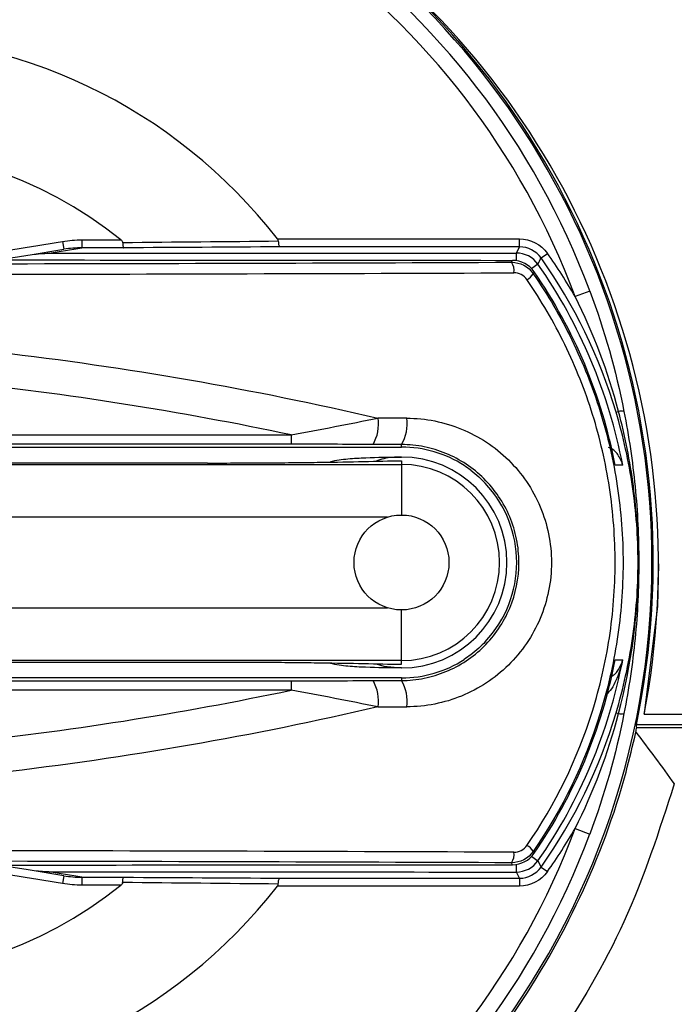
# Model space of a CAD drawing. Header units: millimetres. Extents: x 15440 to 16422, y 10215 to 11289.
# Tile 70 of 143: x 15970 to 15982, y 10688 to 10706. Entities that reach past the tile are written whole.
import ezdxf

# ---------------------------------------------------------------- set-up
doc = ezdxf.new("R2010")
doc.units = ezdxf.units.MM

msp = doc.modelspace()

# ---------------------------------------------------------------- linework, layer by layer
at = {"color": 7, "linetype": 'Continuous', "lineweight": 25}
for p, q in [((15970.868, 10702.177), (15970.893, 10702.029)), ((15971.236, 10702.208), (15971.236, 10702.058)), ((15971.236, 10702.208), (15971.975, 10702.208)), ((15974.944, 10702.226), (15979.536, 10702.226)), ((15979.536, 10702.076), (15974.986, 10702.076)), ((15979.475, 10701.959), (15979.536, 10702.076)), ((15979.536, 10702.076), (15979.536, 10702.226)), ((15972.028, 10702.058), (15971.236, 10702.058)), ((15979.475, 10701.814), (15979.475, 10701.959)), ((15979.944, 10701.865), (15980.066, 10701.952)), ((15979.383, 10701.783), (15979.402, 10701.82)), ((15979.885, 10701.746), (15979.766, 10701.663)), ((15979.814, 10701.603), (15979.796, 10701.567)), ((15980.87, 10701.238), (15980.589, 10701.134)), ((15981.367, 10698.941), (15981.415, 10698.955)), ((15964.911, 10698.279), (15977.297, 10698.279)), ((15977.297, 10698.279), (15977.297, 10698.328)), ((15973.619, 10697.977), (15962.611, 10697.977)), ((15977.297, 10698.09), (15977.297, 10698.09)), ((15977.297, 10698.021), (15977.297, 10697.951)), ((15962.637, 10697.951), (15977.297, 10697.951)), ((15977.297, 10697.951), (15977.297, 10696.991)), ((15977.033, 10696.951), (15962.646, 10696.951)), ((15962.646, 10695.23), (15977.033, 10695.23)), ((15977.297, 10694.23), (15977.297, 10695.191)), ((15977.297, 10694.23), (15962.637, 10694.23)), ((15977.297, 10694.16), (15977.297, 10694.23)), ((15962.611, 10694.204), (15973.619, 10694.204)), ((15977.297, 10694.091), (15977.297, 10694.091)), ((15977.297, 10693.902), (15964.911, 10693.902)), ((15977.297, 10693.902), (15977.297, 10693.853)), ((15981.367, 10693.24), (15981.415, 10693.226)), ((15981.9, 10693.215), (15981.9, 10693.229)), ((15981.9, 10693.215), (15988.5, 10693.215)), ((15988.501, 10693.014), (15981.752, 10693.014)), ((15981.759, 10692.962), (15988.516, 10692.962)), ((15980.589, 10691.047), (15980.87, 10690.943)), ((15979.766, 10690.518), (15979.885, 10690.435)), ((15979.402, 10690.361), (15979.383, 10690.398)), ((15979.475, 10690.222), (15979.475, 10690.367)), ((15979.885, 10690.435), (15979.944, 10690.316)), ((15979.944, 10690.316), (15980.066, 10690.229)), ((15970.893, 10690.152), (15970.868, 10690.004)), ((15971.236, 10690.123), (15972.028, 10690.123)), ((15971.236, 10690.123), (15971.236, 10689.973)), ((15979.536, 10690.105), (15979.475, 10690.222)), ((15971.975, 10689.973), (15971.236, 10689.973)), ((15979.536, 10689.955), (15974.944, 10689.955)), ((15974.986, 10690.105), (15979.536, 10690.105)), ((15979.536, 10690.105), (15979.536, 10689.955))]:
    msp.add_line(p, q, dxfattribs=at)
at = {"color": 7, "linetype": 'Continuous', "lineweight": 25, "flags": 128}
for points in [[(15981.493, 10697.934), (15981.475, 10697.934), (15981.404, 10697.935), (15981.35, 10697.935)], [(15982.171, 10696.064), (15982.15, 10695.264), (15981.9, 10693.229)], [(15981.35, 10694.246), (15981.368, 10694.246), (15981.439, 10694.247), (15981.493, 10694.247)], [(15976.815, 10694.171), (15976.959, 10694.123), (15977.289, 10694.091), (15977.29, 10694.091), (15977.29, 10694.091)], [(15979.796, 10690.614), (15979.796, 10690.613), (15979.814, 10690.578)]]:
    msp.add_lwpolyline(points, dxfattribs=at)
at = {"color": 7, "linetype": 'Continuous', "lineweight": 25}
msp.add_circle((15977.297, 10696.091), 0.9, dxfattribs=at)
for centre, radius, start, end in [((15967.052, 10695.902), 22.704, 349.8278, 105.3827), ((15967.052, 10695.936), 21.669, 352.1105, 103.3049), ((15967.173, 10696.045), 14.997, 349.1195, 109.3852), ((15967.047, 10696.091), 14.75, 20.4268, 156.6273), ((15967.047, 10696.091), 14.45, 20.4268, 156.1122), ((15967.047, 10696.091), 15, 0, 68.0385), ((15967.047, 10696.1), 15.025, 348.1496, 54.2473), ((15967.047, 10696.091), 10, 37.8444, 144.5175), ((15967.047, 10696.091), 7.855, 51.1494, 133.7407), ((15962.408, 10751.304), 49.85, 277.5754, 279.7704), ((15962.408, 10751.304), 50, 279.0713, 279.7704), ((15962.408, 10753.303), 52, 279.0752, 279.7747), ((15979.475, 10701.459), 0.5, 34.9735, 89.9904), ((15971.797, 10696.091), 10.135, 29.8409, 35.3307), ((15979.162, 10701.629), 0.269, 350.3113, 35.0165), ((15979.402, 10701.32), 0.5, 34.5232, 89.9903), ((15938.086, 10722.386), 46.617, 333.7207, 333.8836), ((15971.797, 10696.091), 9.869, 10.7653, 34.9639), ((15971.797, 10696.091), 9.985, 16.5862, 35.3307), ((15979.522, 10701.736), 0.322, 298.6286, 328.1906), ((15971.797, 10696.091), 9.729, 10.9301, 34.5135), ((15981.467, 10698.758), 0.204, 76.0846, 104.9746), ((15976.098, 10698.714), 0.763, 329.6987, 8.6855), ((15976.664, 10698.713), 0.741, 328.6807, 8.9143), ((15987.444, 10698.488), 12.241, 179.8912, 180.7269), ((15977.297, 10696.091), 2.189, 57.0837, 90), ((15977.291, 10698.088), 0.00268, 90.8615, 99.8187), ((15977.297, 10696.091), 2, 270, 90), ((15977.297, 10696.091), 2, 270, 90), ((15977.297, 10696.091), 1.86, 270, 90), ((15977.297, 10696.091), 2.185, 316.5153, 43.4847), ((15967.047, 10696.091), 15, 202.9606, 0), ((15977.297, 10696.091), 2.189, 270, 302.9163), ((15971.797, 10696.091), 9.729, 325.4865, 349.0699), ((15971.797, 10696.091), 9.869, 325.0361, 349.2347), ((15977.291, 10694.093), 0.00268, 260.1813, 269.1384), ((15987.444, 10693.694), 12.241, 179.2731, 180.1088), ((15976.098, 10693.467), 0.763, 351.3145, 30.3013), ((15976.664, 10693.468), 0.741, 351.0857, 31.3193), ((15971.797, 10696.091), 9.985, 324.6693, 343.4138), ((15981.467, 10693.423), 0.204, 255.0254, 283.9154), ((15967.047, 10696.091), 14.75, 203.3727, 339.5732), ((15967.047, 10696.091), 14.45, 203.8878, 339.5732), ((15971.797, 10696.091), 10.135, 324.6693, 330.1591), ((15979.522, 10690.445), 0.322, 31.8094, 61.3714), ((15979.162, 10690.553), 0.269, 324.9835, 9.6887), ((15979.402, 10690.861), 0.5, 270.0097, 325.4768), ((15967.047, 10696.091), 7.855, 226.2593, 308.8506), ((15979.475, 10690.722), 0.5, 270.0096, 325.0265), ((15967.047, 10696.091), 10, 215.4825, 322.1556), ((15962.408, 10640.877), 49.85, 80.2296, 82.4246), ((15962.408, 10640.877), 50, 80.2296, 80.9287), ((15962.408, 10638.878), 52, 80.2253, 80.9248)]:
    msp.add_arc(centre, radius, start, end, dxfattribs=at)
for centre, major_axis, ratio, start_param, end_param in [((15962.297, 10703.077), (76.05, 0), 0.017455, 4.803872, 4.938987), ((15962.297, 10702.877), (76.25, 0), 0.017409, 4.803872, 4.938987), ((15962.297, 10697.531), (76.25, 0), 0.017341, 1.371458, 1.378744), ((15962.297, 10697.032), (75.75, 0), 0.017455, 1.371458, 1.378744), ((15962.297, 10695.15), (75.75, 0), 0.017455, 4.904442, 4.911727), ((15962.297, 10694.65), (76.25, 0), 0.017341, 4.904442, 4.911727), ((15967.047, 10695.855), (0, 14.995), 0.999876, 4.512309, 4.518242), ((15967.047, 10690.846), (0, 15.745), 0.942907, 4.847144, 4.8505), ((15962.297, 10689.304), (76.25, 0), 0.017409, 1.344198, 1.479314), ((15962.297, 10689.104), (76.05, 0), 0.017455, 1.344198, 1.479314)]:
    msp.add_ellipse(centre, major_axis=major_axis, ratio=ratio, start_param=start_param, end_param=end_param, dxfattribs=at)
for points in [[(15970.868, 10702.177), (15970.99, 10702.198), (15971.113, 10702.208), (15971.236, 10702.208)], [(15972.007, 10702.159), (15973.004, 10702.168), (15973.986, 10702.178), (15974.96, 10702.187)], [(15974.986, 10702.076), (15974.01, 10702.069), (15973.026, 10702.063), (15972.028, 10702.058)], [(15979.536, 10702.226), (15979.744, 10702.226), (15979.945, 10702.122), (15980.066, 10701.952)], [(15979.944, 10701.865), (15979.851, 10701.996), (15979.696, 10702.076), (15979.536, 10702.076)], [(15970.291, 10701.929), (15970.397, 10701.946), (15970.503, 10701.954), (15970.61, 10701.954)], [(15970.61, 10701.954), (15973.565, 10701.954), (15976.52, 10701.959), (15979.475, 10701.959)], [(15971.236, 10702.058), (15971.121, 10702.058), (15971.007, 10702.048), (15970.893, 10702.029)], [(15969.781, 10701.829), (15972.988, 10701.824), (15976.195, 10701.82), (15979.402, 10701.82)], [(15979.383, 10701.783), (15979.546, 10701.784), (15979.703, 10701.702), (15979.796, 10701.567)], [(15979.677, 10701.454), (15979.62, 10701.535), (15979.525, 10701.584), (15979.428, 10701.583)], [(15981.415, 10698.955), (15981.215, 10699.708), (15980.938, 10700.438), (15980.589, 10701.134)], [(15980.87, 10701.238), (15981.147, 10700.495), (15981.363, 10699.732), (15981.516, 10698.956)], [(15977.297, 10698.09), (15977.295, 10698.09), (15977.292, 10698.09), (15977.29, 10698.09)], [(15977.291, 10698.09), (15977.293, 10698.09), (15977.295, 10698.09), (15977.297, 10698.09)], [(15978.612, 10697.841), (15978.572, 10697.871), (15978.53, 10697.9), (15978.487, 10697.928)], [(15978.883, 10694.587), (15978.813, 10694.511), (15978.72, 10694.423), (15978.612, 10694.341)], [(15978.612, 10694.341), (15978.572, 10694.31), (15978.53, 10694.281), (15978.487, 10694.253)], [(15977.29, 10694.091), (15977.292, 10694.091), (15977.295, 10694.091), (15977.297, 10694.091)], [(15977.297, 10694.091), (15977.295, 10694.091), (15977.293, 10694.091), (15977.291, 10694.091)], [(15980.589, 10691.047), (15980.938, 10691.743), (15981.215, 10692.473), (15981.415, 10693.226)], [(15981.516, 10693.225), (15981.363, 10692.45), (15981.147, 10691.686), (15980.87, 10690.943)], [(15979.428, 10690.598), (15979.525, 10690.597), (15979.62, 10690.646), (15979.677, 10690.727)], [(15979.796, 10690.614), (15979.703, 10690.479), (15979.546, 10690.398), (15979.383, 10690.398)], [(15969.781, 10690.352), (15972.988, 10690.357), (15976.195, 10690.361), (15979.402, 10690.361)], [(15979.536, 10690.105), (15979.696, 10690.105), (15979.851, 10690.185), (15979.944, 10690.316)], [(15970.61, 10690.227), (15970.503, 10690.227), (15970.397, 10690.235), (15970.291, 10690.252)], [(15970.61, 10690.227), (15973.565, 10690.227), (15976.52, 10690.222), (15979.475, 10690.222)], [(15970.893, 10690.152), (15971.007, 10690.133), (15971.121, 10690.123), (15971.236, 10690.123)], [(15972.028, 10690.123), (15973.026, 10690.118), (15974.01, 10690.112), (15974.986, 10690.105)], [(15980.066, 10690.229), (15979.945, 10690.059), (15979.744, 10689.955), (15979.536, 10689.955)], [(15971.236, 10689.973), (15971.113, 10689.973), (15970.99, 10689.983), (15970.868, 10690.004)], [(15974.96, 10689.994), (15973.986, 10690.003), (15973.004, 10690.013), (15972.007, 10690.022)]]:
    msp.add_open_spline(points, degree=3, dxfattribs=at)
for points, knots in [([(15971.975, 10702.208), (15971.981, 10702.203), (15971.987, 10702.198), (15971.992, 10702.192), (15971.998, 10702.186), (15972.002, 10702.179), (15972.005, 10702.171), (15972.006, 10702.167), (15972.007, 10702.163), (15972.007, 10702.159)], [0, 0, 0, 0, 0.00002396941, 0.00002396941, 0.00002396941, 0.00004840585, 0.00004840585, 0.00004840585, 0.00006118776, 0.00006118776, 0.00006118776, 0.00006118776]), ([(15972.007, 10702.159), (15972.008, 10702.143), (15972.009, 10702.128), (15972.011, 10702.115), (15972.013, 10702.102), (15972.014, 10702.091), (15972.016, 10702.082), (15972.019, 10702.073), (15972.021, 10702.066), (15972.023, 10702.062), (15972.025, 10702.06), (15972.026, 10702.059), (15972.027, 10702.058), (15972.027, 10702.058), (15972.028, 10702.058), (15972.028, 10702.058)], [0, 0, 0, 0, 0.000050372, 0.000050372, 0.000050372, 0.0001007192, 0.0001007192, 0.0001007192, 0.0001514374, 0.0001514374, 0.0001514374, 0.0001786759, 0.0001786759, 0.0001786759, 0.0001832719, 0.0001832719, 0.0001832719, 0.0001832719]), ([(15974.96, 10702.187), (15974.96, 10702.194), (15974.958, 10702.201), (15974.955, 10702.208), (15974.952, 10702.214), (15974.948, 10702.22), (15974.944, 10702.226)], [0, 0, 0, 0, 0.00002177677, 0.00002177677, 0.00002177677, 0.00004249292, 0.00004249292, 0.00004249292, 0.00004249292]), ([(15974.96, 10702.187), (15974.961, 10702.171), (15974.962, 10702.155), (15974.964, 10702.142), (15974.966, 10702.128), (15974.968, 10702.116), (15974.97, 10702.106), (15974.973, 10702.096), (15974.976, 10702.088), (15974.979, 10702.083), (15974.981, 10702.079), (15974.983, 10702.076), (15974.985, 10702.076), (15974.986, 10702.076), (15974.986, 10702.076), (15974.986, 10702.076)], [0, 0, 0, 0, 0.0000502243, 0.0000502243, 0.0000502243, 0.0001004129, 0.0001004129, 0.0001004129, 0.0001511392, 0.0001511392, 0.0001511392, 0.0001906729, 0.0001906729, 0.0001906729, 0.0001948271, 0.0001948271, 0.0001948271, 0.0001948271]), ([(15968.939, 10701.732), (15969.052, 10701.747), (15969.224, 10701.77), (15969.45, 10701.802), (15969.681, 10701.835), (15969.959, 10701.877), (15970.185, 10701.912), (15970.291, 10701.929)], [0, 0, 0, 0, 0.252535, 0.385332, 0.503746, 0.766543, 1, 1, 1, 1]), ([(15979.796, 10701.567), (15980.072, 10701.166), (15980.316, 10700.747), (15980.74, 10699.873), (15980.921, 10699.416), (15981.208, 10698.491), (15981.316, 10698.02), (15981.462, 10697.06), (15981.499, 10696.568), (15981.498, 10695.595), (15981.461, 10695.112), (15981.351, 10694.395), (15981.306, 10694.156), (15981.196, 10693.682), (15981.132, 10693.445), (15980.769, 10692.282), (15980.348, 10691.416), (15979.796, 10690.614)], [0, 0, 0, 0, 0.125, 0.125, 0.25, 0.25, 0.375, 0.375, 0.5, 0.5, 0.625, 0.625, 0.6875, 0.6875, 0.75, 0.75, 1, 1, 1, 1]), ([(15979.677, 10690.727), (15980.218, 10691.512), (15980.632, 10692.36), (15980.988, 10693.499), (15981.051, 10693.731), (15981.159, 10694.196), (15981.204, 10694.429), (15981.311, 10695.132), (15981.348, 10695.605), (15981.349, 10696.558), (15981.312, 10697.041), (15981.169, 10697.981), (15981.063, 10698.442), (15980.781, 10699.348), (15980.603, 10699.795), (15980.187, 10700.651), (15979.947, 10701.061), (15979.677, 10701.454)], [0, 0, 0, 0, 0.25, 0.25, 0.3125, 0.3125, 0.375, 0.375, 0.5, 0.5, 0.625, 0.625, 0.75, 0.75, 0.875, 0.875, 1, 1, 1, 1]), ([(15962.275, 10700.502), (15964.746, 10700.503), (15967.202, 10700.361), (15972.085, 10699.797), (15974.489, 10699.377), (15976.851, 10698.829)], [0, 0, 0, 0, 0.5, 0.5, 1, 1, 1, 1]), ([(15975.203, 10698.511), (15974.152, 10698.732), (15973.092, 10698.927), (15970.956, 10699.264), (15969.878, 10699.406), (15966.635, 10699.746), (15964.459, 10699.86), (15962.275, 10699.859)], [0, 0, 0, 0, 0.25, 0.25, 0.5, 0.5, 1, 1, 1, 1]), ([(15981.367, 10693.24), (15981.505, 10693.703), (15981.609, 10694.174), (15981.749, 10695.129), (15981.784, 10695.611), (15981.784, 10696.576), (15981.749, 10697.055), (15981.609, 10698.007), (15981.505, 10698.478), (15981.367, 10698.941)], [0, 0, 0, 0, 0.25, 0.25, 0.5, 0.5, 0.75, 0.75, 1, 1, 1, 1]), ([(15981.415, 10693.226), (15981.662, 10694.16), (15981.789, 10695.126), (15981.788, 10696.576), (15981.757, 10697.057), (15981.632, 10698.014), (15981.538, 10698.488), (15981.415, 10698.955)], [0, 0, 0, 0, 0.5, 0.5, 0.75, 0.75, 1, 1, 1, 1]), ([(15981.516, 10698.956), (15981.61, 10698.485), (15981.68, 10698.008), (15981.774, 10697.052), (15981.797, 10696.572), (15981.797, 10695.608), (15981.774, 10695.128), (15981.68, 10694.173), (15981.61, 10693.696), (15981.516, 10693.225)], [0, 0, 0, 0, 0.25, 0.25, 0.5, 0.5, 0.75, 0.75, 1, 1, 1, 1]), ([(15975.203, 10698.511), (15975.478, 10698.561), (15975.754, 10698.613), (15976.306, 10698.72), (15976.58, 10698.774), (15976.851, 10698.829)], [0, 0, 0, 0, 0.5, 0.5, 1, 1, 1, 1]), ([(15977.396, 10698.828), (15977.574, 10698.827), (15977.754, 10698.809), (15978.102, 10698.74), (15978.271, 10698.689), (15978.6, 10698.554), (15978.76, 10698.47), (15979.057, 10698.274), (15979.195, 10698.162), (15979.452, 10697.91), (15979.568, 10697.772), (15979.769, 10697.475), (15979.856, 10697.315), (15979.997, 10696.982), (15980.05, 10696.81), (15980.122, 10696.455), (15980.141, 10696.271), (15980.141, 10695.73), (15980.068, 10695.366), (15979.784, 10694.696), (15979.58, 10694.397), (15979.195, 10694.018), (15979.056, 10693.907), (15978.76, 10693.712), (15978.6, 10693.627), (15978.271, 10693.492), (15978.102, 10693.442), (15977.754, 10693.372), (15977.574, 10693.354), (15977.396, 10693.354)], [0, 0, 0, 0, 0.0625, 0.0625, 0.125, 0.125, 0.1875, 0.1875, 0.25, 0.25, 0.3125, 0.3125, 0.375, 0.375, 0.4375, 0.4375, 0.5, 0.5, 0.625, 0.625, 0.75, 0.75, 0.8125, 0.8125, 0.875, 0.875, 0.9375, 0.9375, 1, 1, 1, 1]), ([(15962.306, 10698.511), (15964.82, 10698.511), (15967.334, 10698.511), (15969.848, 10698.511), (15971.633, 10698.511), (15973.418, 10698.511), (15975.203, 10698.511)], [0, 0, 0, 0, 0.00754219, 0.00754219, 0.00754219, 0.01289753, 0.01289753, 0.01289753, 0.01289753]), ([(15975.204, 10698.332), (15973.419, 10698.332), (15971.634, 10698.332), (15969.849, 10698.332), (15967.334, 10698.332), (15964.82, 10698.332), (15962.306, 10698.332)], [0.00209305, 0.00209305, 0.00209305, 0.00209305, 0.0074488, 0.0074488, 0.0074488, 0.01499154, 0.01499154, 0.01499154, 0.01499154]), ([(15976.756, 10698.329), (15976.501, 10698.33), (15976.244, 10698.331), (15975.725, 10698.332), (15975.465, 10698.332), (15975.204, 10698.332)], [0, 0, 0, 0, 0.5, 0.5, 1, 1, 1, 1]), ([(15977.297, 10693.853), (15977.443, 10693.854), (15977.588, 10693.869), (15977.87, 10693.926), (15978.007, 10693.967), (15978.274, 10694.077), (15978.403, 10694.146), (15978.643, 10694.306), (15978.756, 10694.397), (15979.068, 10694.705), (15979.234, 10694.95), (15979.464, 10695.498), (15979.524, 10695.795), (15979.524, 10696.239), (15979.509, 10696.389), (15979.45, 10696.679), (15979.407, 10696.82), (15979.293, 10697.092), (15979.221, 10697.223), (15979.058, 10697.465), (15978.964, 10697.578), (15978.756, 10697.784), (15978.644, 10697.875), (15978.403, 10698.035), (15978.274, 10698.104), (15978.007, 10698.214), (15977.87, 10698.255), (15977.588, 10698.312), (15977.443, 10698.327), (15977.297, 10698.328)], [0, 0, 0, 0, 0.0625, 0.0625, 0.125, 0.125, 0.1875, 0.1875, 0.25, 0.25, 0.375, 0.375, 0.5, 0.5, 0.5625, 0.5625, 0.625, 0.625, 0.6875, 0.6875, 0.75, 0.75, 0.8125, 0.8125, 0.875, 0.875, 0.9375, 0.9375, 1, 1, 1, 1]), ([(15981.493, 10697.934), (15981.492, 10697.935), (15981.48, 10697.991), (15981.43, 10698.1), (15981.344, 10698.219), (15981.247, 10698.263), (15981.226, 10698.273)], [0, 0, 0, 0, 0.007475, 0.4269029, 0.8784688, 1, 1, 1, 1]), ([(15973.619, 10697.977), (15973.816, 10697.977), (15974.008, 10697.977), (15974.387, 10697.979), (15974.576, 10697.98), (15974.937, 10697.982), (15975.111, 10697.984), (15975.444, 10697.987), (15975.605, 10697.989), (15976.058, 10697.995), (15976.327, 10698), (15976.83, 10698.011), (15977.064, 10698.016), (15977.297, 10698.021)], [0, 0, 0, 0, 0.125, 0.125, 0.25, 0.25, 0.375, 0.375, 0.5, 0.5, 0.75, 0.75, 1, 1, 1, 1]), ([(15975.949, 10698.003), (15976.058, 10698.036), (15976.169, 10698.047), (15976.393, 10698.067), (15976.505, 10698.073), (15976.842, 10698.087), (15977.066, 10698.09), (15977.291, 10698.09)], [0, 0, 0, 0, 0.25, 0.25, 0.5, 0.5, 1, 1, 1, 1]), ([(15977.29, 10698.09), (15977.29, 10698.09), (15977.18, 10698.089), (15977.021, 10698.086), (15976.863, 10698.028), (15976.815, 10698.01)], [0, 0, 0, 0, 0.001251, 0.696301, 1, 1, 1, 1]), ([(15978.612, 10697.841), (15978.666, 10697.799), (15978.716, 10697.758), (15978.807, 10697.674), (15978.848, 10697.632), (15978.883, 10697.594)], [0, 0, 0, 0, 0.5, 0.5, 1, 1, 1, 1]), ([(15981.493, 10694.247), (15981.492, 10694.245), (15981.471, 10694.139), (15981.4, 10693.926), (15981.3, 10693.704), (15981.205, 10693.612), (15981.196, 10693.603)], [0, 0, 0, 0, 0.008057, 0.459162, 0.949064, 1, 1, 1, 1]), ([(15981.275, 10693.932), (15981.279, 10693.934), (15981.357, 10693.972), (15981.429, 10694.082), (15981.48, 10694.19), (15981.492, 10694.246), (15981.493, 10694.247)], [0, 0, 0, 0, 0.0253034, 0.5263339, 0.9917062, 1, 1, 1, 1]), ([(15973.619, 10694.204), (15973.816, 10694.204), (15974.008, 10694.204), (15974.387, 10694.202), (15974.576, 10694.201), (15974.937, 10694.199), (15975.111, 10694.197), (15975.444, 10694.194), (15975.605, 10694.192), (15976.058, 10694.186), (15976.327, 10694.181), (15976.83, 10694.171), (15977.064, 10694.165), (15977.297, 10694.16)], [0, 0, 0, 0, 0.125, 0.125, 0.25, 0.25, 0.375, 0.375, 0.5, 0.5, 0.75, 0.75, 1, 1, 1, 1]), ([(15977.291, 10694.091), (15977.066, 10694.091), (15976.841, 10694.094), (15976.505, 10694.108), (15976.393, 10694.114), (15976.17, 10694.134), (15976.059, 10694.145), (15975.949, 10694.178)], [0, 0, 0, 0, 0.5, 0.5, 0.75, 0.75, 1, 1, 1, 1]), ([(15962.306, 10693.849), (15964.091, 10693.849), (15965.876, 10693.849), (15967.662, 10693.849), (15968.919, 10693.849), (15970.176, 10693.849), (15971.433, 10693.849), (15972.69, 10693.849), (15973.947, 10693.849), (15975.204, 10693.849)], [0, 0, 0, 0, 0.00535577, 0.00535577, 0.00535577, 0.00912713, 0.00912713, 0.00912713, 0.0128985, 0.0128985, 0.0128985, 0.0128985]), ([(15975.204, 10693.849), (15975.465, 10693.849), (15975.725, 10693.849), (15976.243, 10693.85), (15976.5, 10693.851), (15976.756, 10693.852)], [0, 0, 0, 0, 0.5, 0.5, 1, 1, 1, 1]), ([(15962.275, 10692.322), (15962.82, 10692.322), (15963.367, 10692.329), (15964.457, 10692.357), (15965.001, 10692.378), (15966.632, 10692.463), (15967.716, 10692.549), (15969.878, 10692.775), (15970.956, 10692.917), (15973.092, 10693.254), (15974.152, 10693.449), (15975.203, 10693.67)], [0, 0, 0, 0, 0.125, 0.125, 0.25, 0.25, 0.5, 0.5, 0.75, 0.75, 1, 1, 1, 1]), ([(15975.203, 10693.67), (15973.946, 10693.67), (15972.689, 10693.67), (15971.432, 10693.67), (15970.175, 10693.67), (15968.918, 10693.67), (15967.661, 10693.671), (15965.876, 10693.671), (15964.091, 10693.671), (15962.306, 10693.671)], [0, 0, 0, 0, 0.00377108, 0.00377108, 0.00377108, 0.00754216, 0.00754216, 0.00754216, 0.01289754, 0.01289754, 0.01289754, 0.01289754]), ([(15976.851, 10693.352), (15976.58, 10693.407), (15976.306, 10693.461), (15975.753, 10693.568), (15975.478, 10693.62), (15975.203, 10693.67)], [0, 0, 0, 0, 0.5, 0.5, 1, 1, 1, 1]), ([(15976.851, 10693.352), (15974.489, 10692.804), (15972.085, 10692.384), (15967.202, 10691.82), (15964.746, 10691.678), (15962.275, 10691.679)], [0, 0, 0, 0, 0.5, 0.5, 1, 1, 1, 1]), ([(15953.245, 10690.239), (15953.461, 10689.726), (15954.006, 10688.433), (15955.319, 10686.586), (15957.069, 10684.74), (15959.125, 10683.232), (15961.396, 10682.079), (15963.831, 10681.334), (15966.355, 10680.999), (15968.899, 10681.102), (15971.39, 10681.621), (15973.756, 10682.558), (15975.935, 10683.872), (15977.857, 10685.54), (15979.481, 10687.501), (15980.74, 10689.711), (15981.428, 10691.547), (15981.682, 10692.622), (15981.742, 10692.875)], [0, 0, 0, 0, 0.043957, 0.110854, 0.17775, 0.244607, 0.311463, 0.378273, 0.445084, 0.51186, 0.578637, 0.645408, 0.712179, 0.778976, 0.845772, 0.912612, 0.979453, 1, 1, 1, 1]), ([(15981.742, 10692.875), (15981.864, 10692.713), (15982.111, 10692.387), (15982.35, 10692.058), (15982.471, 10691.892)], [0, 0, 0, 0, 0.495613, 1, 1, 1, 1]), ([(15982.471, 10691.892), (15982.184, 10691.007), (15981.619, 10689.266), (15980.224, 10686.904), (15978.509, 10684.815), (15976.454, 10683.054), (15974.14, 10681.655), (15971.619, 10680.673), (15968.972, 10680.119), (15966.27, 10680.027), (15963.59, 10680.38), (15961.01, 10681.187), (15958.599, 10682.407), (15956.429, 10684.02), (15954.566, 10685.973), (15953.114, 10688.061), (15952.487, 10689.565), (15952.205, 10690.239)], [0, 0, 0, 0, 0.069732, 0.137119, 0.204506, 0.27189, 0.339274, 0.40663, 0.473986, 0.541306, 0.608626, 0.675923, 0.743219, 0.810543, 0.877867, 0.945232, 1, 1, 1, 1]), ([(15970.291, 10690.252), (15970.24, 10690.26), (15970.133, 10690.277), (15969.969, 10690.302), (15969.796, 10690.329), (15969.624, 10690.354), (15969.45, 10690.379), (15969.224, 10690.411), (15969.052, 10690.434), (15968.939, 10690.449)], [0, 0, 0, 0, 0.1131783, 0.2334807, 0.3611281, 0.4963058, 0.614673, 0.7474907, 1, 1, 1, 1]), ([(15972.007, 10690.022), (15972.008, 10690.038), (15972.009, 10690.053), (15972.011, 10690.066), (15972.013, 10690.079), (15972.014, 10690.09), (15972.016, 10690.099), (15972.019, 10690.108), (15972.021, 10690.115), (15972.023, 10690.119), (15972.025, 10690.121), (15972.026, 10690.122), (15972.027, 10690.123), (15972.027, 10690.123), (15972.028, 10690.123), (15972.028, 10690.123)], [0, 0, 0, 0, 0.000050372, 0.000050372, 0.000050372, 0.0001007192, 0.0001007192, 0.0001007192, 0.0001514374, 0.0001514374, 0.0001514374, 0.0001786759, 0.0001786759, 0.0001786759, 0.0001832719, 0.0001832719, 0.0001832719, 0.0001832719]), ([(15972.007, 10690.022), (15972.007, 10690.017), (15972.006, 10690.012), (15972.004, 10690.007), (15972.001, 10690.001), (15971.997, 10689.995), (15971.993, 10689.99), (15971.988, 10689.984), (15971.981, 10689.978), (15971.975, 10689.973)], [0, 0, 0, 0, 0.00001564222, 0.00001564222, 0.00001564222, 0.00003621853, 0.00003621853, 0.00003621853, 0.00006095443, 0.00006095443, 0.00006095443, 0.00006095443]), ([(15974.944, 10689.955), (15974.949, 10689.961), (15974.953, 10689.968), (15974.956, 10689.974), (15974.958, 10689.98), (15974.96, 10689.987), (15974.96, 10689.994)], [0, 0, 0, 0, 0.00002207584, 0.00002207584, 0.00002207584, 0.0000427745, 0.0000427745, 0.0000427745, 0.0000427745]), ([(15974.96, 10689.994), (15974.961, 10690.01), (15974.962, 10690.026), (15974.964, 10690.039), (15974.966, 10690.053), (15974.968, 10690.066), (15974.97, 10690.075), (15974.973, 10690.086), (15974.976, 10690.093), (15974.979, 10690.098), (15974.981, 10690.102), (15974.983, 10690.105), (15974.985, 10690.105), (15974.986, 10690.105), (15974.986, 10690.105), (15974.986, 10690.105)], [0, 0, 0, 0, 0.0000502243, 0.0000502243, 0.0000502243, 0.0001004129, 0.0001004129, 0.0001004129, 0.0001511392, 0.0001511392, 0.0001511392, 0.0001906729, 0.0001906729, 0.0001906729, 0.0001948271, 0.0001948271, 0.0001948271, 0.0001948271])]:
    msp.add_open_spline(points, degree=3, knots=knots, dxfattribs=at)

doc.saveas('drawing.dxf')
